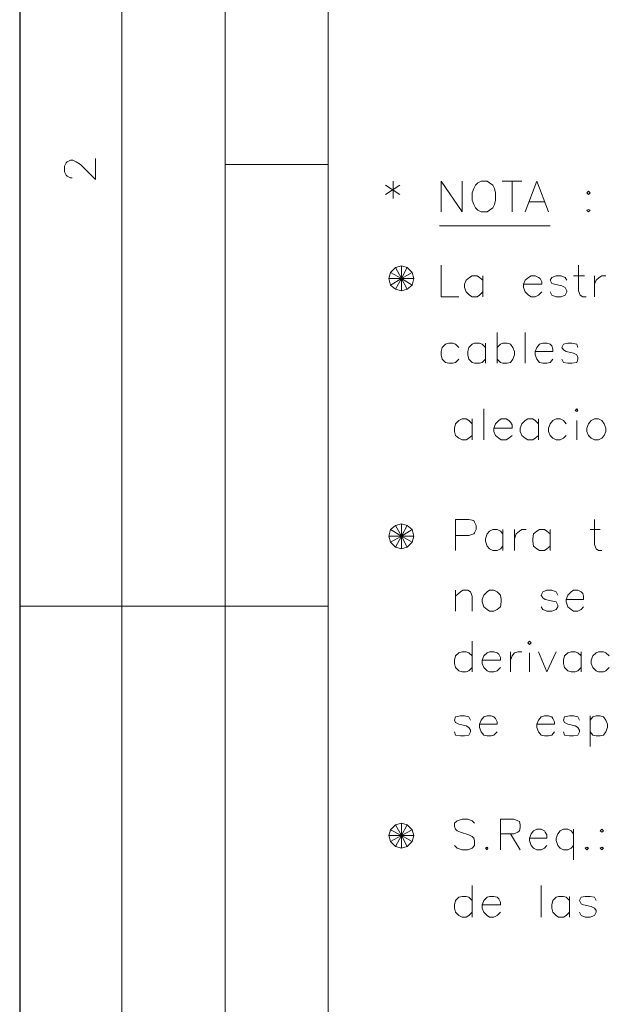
# Paper-space layout 'DGE_BT_001' of a CAD drawing. Header units: millimetres. Extents: x 8 to 202, y 3 to 294.
# Tile 6 of 18: x 8 to 38, y 94 to 144. Entities that reach past the tile are written whole.
import ezdxf

# ---------------------------------------------------------------- set-up
doc = ezdxf.new("R2010")
doc.units = ezdxf.units.MM
doc.layers.add('DGE_CONTORNOS', color=7, linetype='Continuous', lineweight=0)
doc.layers.add('DGE_DATOS', color=7, linetype='Continuous', lineweight=0)

# ---------------------------------------------------------------- blocks, each defined once
blk = doc.blocks.new('DGE_BT_001')
at = {"layer": 'DGE_CONTORNOS', "lineweight": 25}
blk.add_lwpolyline([(7.874, 293.9063), (7.874, 3.2456)], dxfattribs=at)
at = {"layer": 'DGE_CONTORNOS', "lineweight": 5}
for points in [[(13.081, 293.9063), (13.081, 24.2006)], [(18.3303, 293.9063), (18.3303, 22.6343)], [(23.5797, 293.9063), (23.5797, 22.6343)], [(23.5797, 136.5957), (18.3303, 136.5957)], [(27.0087, 131.3464), (26.7547, 131.0924), (27.305, 130.796), (27.0087, 131.3464)], [(27.305, 131.431), (27.0087, 131.3464), (27.305, 130.796), (27.305, 131.431)], [(27.6013, 131.3464), (27.305, 131.431), (27.305, 130.796), (27.6013, 131.3464)], [(27.8553, 131.0924), (27.6013, 131.3464), (27.305, 130.796), (27.8553, 131.0924)], [(26.7547, 131.0924), (26.67, 130.796), (27.305, 130.796), (26.7547, 131.0924)], [(26.67, 130.796), (26.7547, 130.4574), (27.305, 130.796), (26.67, 130.796)], [(26.7547, 130.4574), (27.0087, 130.2457), (27.305, 130.796), (26.7547, 130.4574)], [(27.0087, 130.2457), (27.305, 130.161), (27.305, 130.796), (27.0087, 130.2457)], [(27.94, 130.796), (27.8553, 131.0924), (27.305, 130.796), (27.94, 130.796)], [(27.305, 130.161), (27.6013, 130.2457), (27.305, 130.796), (27.305, 130.161)], [(27.6013, 130.2457), (27.8553, 130.4574), (27.305, 130.796), (27.6013, 130.2457)], [(27.8553, 130.4574), (27.94, 130.796), (27.305, 130.796), (27.8553, 130.4574)], [(27.305, 118.3077), (27.0087, 118.223), (27.305, 117.6727), (27.305, 118.3077)], [(27.6013, 118.223), (27.305, 118.3077), (27.305, 117.6727), (27.6013, 118.223)], [(26.7547, 118.0114), (26.67, 117.6727), (27.305, 117.6727), (26.7547, 118.0114)], [(27.0087, 118.223), (26.7547, 118.0114), (27.305, 117.6727), (27.0087, 118.223)], [(27.8553, 118.0114), (27.6013, 118.223), (27.305, 117.6727), (27.8553, 118.0114)], [(27.94, 117.6727), (27.8553, 118.0114), (27.305, 117.6727), (27.94, 117.6727)], [(26.67, 117.6727), (26.7547, 117.3764), (27.305, 117.6727), (26.67, 117.6727)], [(26.7547, 117.3764), (27.0087, 117.1224), (27.305, 117.6727), (26.7547, 117.3764)], [(27.0087, 117.1224), (27.305, 117.0377), (27.305, 117.6727), (27.0087, 117.1224)], [(27.305, 117.0377), (27.6013, 117.1224), (27.305, 117.6727), (27.305, 117.0377)], [(27.6013, 117.1224), (27.8553, 117.3764), (27.305, 117.6727), (27.6013, 117.1224)], [(27.8553, 117.3764), (27.94, 117.6727), (27.305, 117.6727), (27.8553, 117.3764)], [(7.874, 114.1167), (23.5797, 114.1167)], [(27.0087, 102.983), (26.7547, 102.729), (27.305, 102.4327), (27.0087, 102.983)], [(27.305, 103.0677), (27.0087, 102.983), (27.305, 102.4327), (27.305, 103.0677)], [(27.6013, 102.983), (27.305, 103.0677), (27.305, 102.4327), (27.6013, 102.983)], [(27.8553, 102.729), (27.6013, 102.983), (27.305, 102.4327), (27.8553, 102.729)], [(26.7547, 102.729), (26.67, 102.4327), (27.305, 102.4327), (26.7547, 102.729)], [(26.67, 102.4327), (26.7547, 102.1364), (27.305, 102.4327), (26.67, 102.4327)], [(26.7547, 102.1364), (27.0087, 101.8824), (27.305, 102.4327), (26.7547, 102.1364)], [(27.0087, 101.8824), (27.305, 101.7977), (27.305, 102.4327), (27.0087, 101.8824)], [(27.94, 102.4327), (27.8553, 102.729), (27.305, 102.4327), (27.94, 102.4327)], [(27.305, 101.7977), (27.6013, 101.8824), (27.305, 102.4327), (27.305, 101.7977)], [(27.6013, 101.8824), (27.8553, 102.1364), (27.305, 102.4327), (27.6013, 101.8824)], [(27.8553, 102.1364), (27.94, 102.4327), (27.305, 102.4327), (27.8553, 102.1364)]]:
    blk.add_lwpolyline(points, dxfattribs=at)
at = {"layer": 'DGE_CONTORNOS', "lineweight": 13}
for points in [[(10.541, 135.9184), (10.4563, 135.9184), (10.287, 136.003), (10.2447, 136.0454), (10.16, 136.2147), (10.16, 136.511), (10.2447, 136.6804), (10.287, 136.7227), (10.4563, 136.8074), (10.5833, 136.8074), (10.7527, 136.7227), (10.9643, 136.5957), (11.7263, 135.8337), (11.7263, 136.892)], [(26.5007, 135.5374), (27.2203, 135.0717)], [(27.2203, 135.5374), (26.5007, 135.0717)], [(26.8817, 135.749), (26.8817, 134.86)], [(29.337, 134.1827), (29.337, 135.749), (30.3953, 134.1827), (30.3953, 135.749)], [(31.369, 135.749), (31.1997, 135.6644), (31.0727, 135.5374), (30.988, 135.368), (30.9033, 135.1564), (30.9033, 134.7754), (30.988, 134.5637), (31.0727, 134.3944), (31.1997, 134.2674), (31.369, 134.1827), (31.6653, 134.1827), (31.7923, 134.2674), (31.9617, 134.3944), (32.0463, 134.5637), (32.0887, 134.7754), (32.0887, 135.1564), (32.0463, 135.368), (31.9617, 135.5374), (31.7923, 135.6644), (31.6653, 135.749), (31.369, 135.749)], [(32.4273, 135.749), (33.4433, 135.749)], [(32.9353, 135.749), (32.9353, 134.1827)], [(33.6127, 134.1827), (34.2053, 135.749), (34.798, 134.1827)], [(36.83, 135.241), (36.9147, 135.1564), (36.83, 135.0717), (36.7453, 135.1564), (36.83, 135.241)], [(33.8243, 134.6907), (34.5863, 134.6907)], [(36.83, 134.3097), (36.9147, 134.2674), (36.83, 134.1827), (36.7453, 134.2674), (36.83, 134.3097)], [(34.8827, 133.463), (29.2523, 133.463)], [(29.337, 131.4734), (29.337, 129.8647), (30.226, 129.8647)], [(36.322, 131.4734), (36.322, 130.161), (36.4067, 129.9494), (36.5337, 129.8647), (36.703, 129.8647)], [(31.4537, 130.7114), (31.2843, 130.8384), (31.1573, 130.923), (30.9033, 130.923), (30.7763, 130.8384), (30.607, 130.7114), (30.5223, 130.4997), (30.5223, 130.3304), (30.607, 130.1187), (30.7763, 129.9494), (30.9033, 129.8647), (31.1573, 129.8647), (31.2843, 129.9494), (31.4537, 130.1187)], [(31.4537, 130.923), (31.4537, 129.8647)], [(33.528, 130.4997), (34.4593, 130.4997), (34.4593, 130.6267), (34.3747, 130.796), (34.29, 130.8384), (34.1207, 130.923), (33.909, 130.923), (33.782, 130.8384), (33.6127, 130.7114), (33.528, 130.4997), (33.528, 130.3304), (33.6127, 130.1187), (33.782, 129.9494), (33.909, 129.8647), (34.1207, 129.8647), (34.29, 129.9494), (34.4593, 130.1187)], [(35.7293, 130.7114), (35.6447, 130.8384), (35.433, 130.923), (35.179, 130.923), (34.9673, 130.8384), (34.8827, 130.7114), (34.9673, 130.542), (35.0943, 130.4997), (35.4753, 130.415), (35.6447, 130.3304), (35.7293, 130.161), (35.7293, 130.1187), (35.6447, 129.9494), (35.433, 129.8647), (35.179, 129.8647), (34.9673, 129.9494), (34.8827, 130.1187)], [(36.068, 130.923), (36.6183, 130.923)], [(37.1263, 130.923), (37.1263, 129.8647)], [(37.1263, 130.4997), (37.211, 130.7114), (37.3803, 130.8384), (37.5073, 130.923), (37.719, 130.923)], [(32.1733, 128.0444), (32.1733, 126.478)], [(33.6127, 128.0444), (33.6127, 126.478)], [(30.226, 127.2824), (30.0567, 127.4517), (29.9297, 127.494), (29.718, 127.494), (29.5487, 127.4517), (29.3793, 127.2824), (29.337, 127.0707), (29.337, 126.9014), (29.3793, 126.6897), (29.5487, 126.5204), (29.718, 126.478), (29.9297, 126.478), (30.0567, 126.5204), (30.226, 126.6897)], [(31.5807, 127.2824), (31.4113, 127.4517), (31.2843, 127.494), (31.0303, 127.494), (30.9033, 127.4517), (30.734, 127.2824), (30.6917, 127.0707), (30.6917, 126.9014), (30.734, 126.6897), (30.9033, 126.5204), (31.0303, 126.478), (31.2843, 126.478), (31.4113, 126.5204), (31.5807, 126.6897)], [(31.5807, 127.494), (31.5807, 126.478)], [(32.1733, 127.2824), (32.3427, 127.4517), (32.4697, 127.494), (32.6813, 127.494), (32.8507, 127.4517), (32.9777, 127.2824), (33.0623, 127.0707), (33.0623, 126.9014), (32.9777, 126.6897), (32.8507, 126.5204), (32.6813, 126.478), (32.4697, 126.478), (32.3427, 126.5204), (32.1733, 126.6897)], [(34.1207, 127.0707), (35.0097, 127.0707), (35.0097, 127.1977), (34.9673, 127.367), (34.8827, 127.4517), (34.7133, 127.494), (34.5017, 127.494), (34.3323, 127.4517), (34.2053, 127.2824), (34.1207, 127.0707), (34.1207, 126.9014), (34.2053, 126.6897), (34.3323, 126.5204), (34.5017, 126.478), (34.7133, 126.478), (34.8827, 126.5204), (35.0097, 126.6897)], [(36.2797, 127.2824), (36.2373, 127.4517), (35.9833, 127.494), (35.7717, 127.494), (35.56, 127.4517), (35.4753, 127.2824), (35.56, 127.1554), (35.687, 127.0707), (36.068, 126.986), (36.2373, 126.9014), (36.2797, 126.7744), (36.2797, 126.6897), (36.2373, 126.5204), (35.9833, 126.478), (35.7717, 126.478), (35.56, 126.5204), (35.4753, 126.6897)], [(31.496, 124.1497), (31.496, 122.5834)], [(36.1527, 124.065), (36.2373, 124.1497), (36.2797, 124.065), (36.2373, 124.0227), (36.1527, 124.065)], [(30.9033, 123.3877), (30.734, 123.557), (30.607, 123.6417), (30.3953, 123.6417), (30.226, 123.557), (30.0567, 123.3877), (30.0143, 123.176), (30.0143, 123.0067), (30.0567, 122.795), (30.226, 122.668), (30.3953, 122.5834), (30.607, 122.5834), (30.734, 122.668), (30.9033, 122.795)], [(30.9033, 123.6417), (30.9033, 122.5834)], [(32.004, 123.176), (32.9353, 123.176), (32.9353, 123.3454), (32.8507, 123.4724), (32.766, 123.557), (32.639, 123.6417), (32.385, 123.6417), (32.258, 123.557), (32.0887, 123.3877), (32.004, 123.176), (32.004, 123.0067), (32.0887, 122.795), (32.258, 122.668), (32.385, 122.5834), (32.639, 122.5834), (32.766, 122.668), (32.9353, 122.795)], [(34.29, 123.3877), (34.1207, 123.557), (33.9937, 123.6417), (33.7397, 123.6417), (33.6127, 123.557), (33.4433, 123.3877), (33.3587, 123.176), (33.3587, 123.0067), (33.4433, 122.795), (33.6127, 122.668), (33.7397, 122.5834), (33.9937, 122.5834), (34.1207, 122.668), (34.29, 122.795)], [(34.29, 123.6417), (34.29, 122.5834)], [(35.687, 123.3877), (35.56, 123.557), (35.3907, 123.6417), (35.179, 123.6417), (35.0097, 123.557), (34.8827, 123.3877), (34.798, 123.176), (34.798, 123.0067), (34.8827, 122.795), (35.0097, 122.668), (35.179, 122.5834), (35.3907, 122.5834), (35.56, 122.668), (35.687, 122.795)], [(36.2373, 123.557), (36.2373, 122.5834)], [(37.1263, 123.6417), (36.957, 123.557), (36.83, 123.3877), (36.7453, 123.176), (36.7453, 123.0067), (36.83, 122.795), (36.957, 122.668), (37.1263, 122.5834), (37.338, 122.5834), (37.5073, 122.668), (37.6343, 122.795), (37.719, 123.0067), (37.719, 123.176), (37.6343, 123.3877), (37.5073, 123.557), (37.338, 123.6417), (37.1263, 123.6417)], [(30.0567, 116.953), (30.0567, 118.5194), (30.734, 118.5194), (30.988, 118.477), (31.0303, 118.3924), (31.115, 118.223), (31.115, 118.0114), (31.0303, 117.842), (30.988, 117.7997), (30.734, 117.715), (30.0567, 117.715)], [(37.1263, 118.5194), (37.1263, 117.2494), (37.211, 117.0377), (37.338, 116.953), (37.5073, 116.953)], [(32.4697, 117.7997), (32.3427, 117.9267), (32.1733, 118.0114), (31.9617, 118.0114), (31.7923, 117.9267), (31.6653, 117.7997), (31.5807, 117.5457), (31.5807, 117.4187), (31.6653, 117.1647), (31.7923, 117.0377), (31.9617, 116.953), (32.1733, 116.953), (32.3427, 117.0377), (32.4697, 117.1647)], [(32.4697, 118.0114), (32.4697, 116.953)], [(33.0623, 118.0114), (33.0623, 116.953)], [(33.0623, 117.5457), (33.147, 117.7997), (33.3163, 117.9267), (33.4433, 118.0114), (33.655, 118.0114)], [(34.8827, 117.7997), (34.7133, 117.9267), (34.5863, 118.0114), (34.3323, 118.0114), (34.2053, 117.9267), (34.036, 117.7997), (33.9937, 117.5457), (33.9937, 117.4187), (34.036, 117.1647), (34.2053, 117.0377), (34.3323, 116.953), (34.5863, 116.953), (34.7133, 117.0377), (34.8827, 117.1647)], [(34.8827, 118.0114), (34.8827, 116.953)], [(36.9147, 118.0114), (37.4227, 118.0114)], [(30.0567, 114.921), (30.0567, 113.8627)], [(30.0567, 114.6247), (30.3107, 114.8364), (30.4377, 114.921), (30.6917, 114.921), (30.8187, 114.8364), (30.9033, 114.6247), (30.9033, 113.8627)], [(31.7923, 114.921), (31.6653, 114.8364), (31.496, 114.667), (31.4113, 114.4554), (31.4113, 114.3284), (31.496, 114.0743), (31.6653, 113.9474), (31.7923, 113.8627), (32.004, 113.8627), (32.1733, 113.9474), (32.3427, 114.0743), (32.385, 114.3284), (32.385, 114.4554), (32.3427, 114.667), (32.1733, 114.8364), (32.004, 114.921), (31.7923, 114.921)], [(35.2637, 114.667), (35.179, 114.8364), (34.9673, 114.921), (34.7133, 114.921), (34.5017, 114.8364), (34.417, 114.667), (34.5017, 114.54), (34.6287, 114.4554), (35.0097, 114.3707), (35.179, 114.3284), (35.2637, 114.159), (35.2637, 114.0743), (35.179, 113.9474), (34.9673, 113.8627), (34.7133, 113.8627), (34.5017, 113.9474), (34.417, 114.0743)], [(35.687, 114.4554), (36.576, 114.4554), (36.576, 114.6247), (36.5337, 114.7517), (36.449, 114.8364), (36.2797, 114.921), (36.068, 114.921), (35.941, 114.8364), (35.7717, 114.667), (35.687, 114.4554), (35.687, 114.3284), (35.7717, 114.0743), (35.941, 113.9474), (36.068, 113.8627), (36.2797, 113.8627), (36.449, 113.9474), (36.576, 114.0743)], [(30.9033, 112.3387), (30.9033, 110.7724)], [(33.7397, 112.254), (33.8243, 112.3387), (33.909, 112.254), (33.8243, 112.1694), (33.7397, 112.254)], [(30.9033, 111.5767), (30.734, 111.746), (30.607, 111.7884), (30.3953, 111.7884), (30.226, 111.746), (30.0567, 111.5767), (30.0143, 111.365), (30.0143, 111.1957), (30.0567, 110.984), (30.226, 110.8147), (30.3953, 110.7724), (30.607, 110.7724), (30.734, 110.8147), (30.9033, 110.984)], [(31.4113, 111.365), (32.3427, 111.365), (32.3427, 111.492), (32.258, 111.6614), (32.1733, 111.746), (32.004, 111.7884), (31.7923, 111.7884), (31.6653, 111.746), (31.496, 111.5767), (31.4113, 111.365), (31.4113, 111.1957), (31.496, 110.984), (31.6653, 110.8147), (31.7923, 110.7724), (32.004, 110.7724), (32.1733, 110.8147), (32.3427, 110.984)], [(32.8507, 111.7884), (32.8507, 110.7724)], [(32.8507, 111.365), (32.9353, 111.5767), (33.0623, 111.746), (33.2317, 111.7884), (33.4433, 111.7884)], [(34.29, 111.7884), (34.7133, 110.7724), (35.179, 111.7884)], [(36.449, 111.5767), (36.2797, 111.746), (36.1527, 111.7884), (35.941, 111.7884), (35.7717, 111.746), (35.6023, 111.5767), (35.56, 111.365), (35.56, 111.1957), (35.6023, 110.984), (35.7717, 110.8147), (35.941, 110.7724), (36.1527, 110.7724), (36.2797, 110.8147), (36.449, 110.984)], [(36.449, 111.7884), (36.449, 110.7724)], [(37.8883, 111.5767), (37.719, 111.746), (37.592, 111.7884), (37.338, 111.7884), (37.211, 111.746), (37.0417, 111.5767), (36.957, 111.365), (36.957, 111.1957), (37.0417, 110.984), (37.211, 110.8147), (37.338, 110.7724), (37.592, 110.7724), (37.719, 110.8147), (37.8883, 110.984)], [(33.8243, 111.746), (33.8243, 110.7724)], [(30.8187, 108.317), (30.734, 108.4864), (30.5223, 108.5287), (30.3107, 108.5287), (30.0567, 108.4864), (30.0143, 108.317), (30.0567, 108.19), (30.226, 108.1054), (30.607, 108.0207), (30.734, 107.936), (30.8187, 107.809), (30.8187, 107.7243), (30.734, 107.555), (30.5223, 107.5127), (30.3107, 107.5127), (30.0567, 107.555), (30.0143, 107.7243)], [(31.2843, 108.1054), (32.1733, 108.1054), (32.1733, 108.2324), (32.0887, 108.4017), (32.004, 108.4864), (31.877, 108.5287), (31.6653, 108.5287), (31.496, 108.4864), (31.369, 108.317), (31.2843, 108.1054), (31.2843, 107.936), (31.369, 107.7243), (31.496, 107.555), (31.6653, 107.5127), (31.877, 107.5127), (32.004, 107.555), (32.1733, 107.7243)], [(34.2053, 108.1054), (35.0943, 108.1054), (35.0943, 108.2324), (35.0097, 108.4017), (34.9673, 108.4864), (34.798, 108.5287), (34.5863, 108.5287), (34.417, 108.4864), (34.29, 108.317), (34.2053, 108.1054), (34.2053, 107.936), (34.29, 107.7243), (34.417, 107.555), (34.5863, 107.5127), (34.798, 107.5127), (34.9673, 107.555), (35.0943, 107.7243)], [(36.3643, 108.317), (36.2797, 108.4864), (36.068, 108.5287), (35.8563, 108.5287), (35.6023, 108.4864), (35.56, 108.317), (35.6023, 108.19), (35.7717, 108.1054), (36.1527, 108.0207), (36.2797, 107.936), (36.3643, 107.809), (36.3643, 107.7243), (36.2797, 107.555), (36.068, 107.5127), (35.8563, 107.5127), (35.6023, 107.555), (35.56, 107.7243)], [(36.9147, 108.5287), (36.9147, 106.9624)], [(36.9147, 108.317), (37.0417, 108.4864), (37.211, 108.5287), (37.4227, 108.5287), (37.592, 108.4864), (37.719, 108.317), (37.8037, 108.1054), (37.8037, 107.936), (37.719, 107.7243), (37.592, 107.555), (37.4227, 107.5127), (37.211, 107.5127), (37.0417, 107.555), (36.9147, 107.7243)], [(31.0303, 103.0677), (30.9033, 103.1947), (30.6917, 103.2794), (30.3953, 103.2794), (30.1413, 103.1947), (30.0143, 103.0677), (30.0143, 102.8984), (30.0567, 102.7714), (30.1413, 102.6867), (30.3107, 102.602), (30.734, 102.475), (30.9033, 102.3903), (30.988, 102.3057), (31.0303, 102.1787), (31.0303, 101.9247), (30.9033, 101.7977), (30.6917, 101.713), (30.3953, 101.713), (30.1413, 101.7977), (30.0143, 101.9247)], [(32.3427, 101.713), (32.3427, 103.2794), (33.02, 103.2794), (33.2317, 103.1947), (33.3163, 103.1524), (33.3587, 102.983), (33.3587, 102.856), (33.3163, 102.6867), (33.2317, 102.602), (33.02, 102.5173), (32.3427, 102.5173)], [(33.8243, 102.3057), (34.7133, 102.3057), (34.7133, 102.475), (34.6287, 102.602), (34.5863, 102.6867), (34.417, 102.7714), (34.2053, 102.7714), (34.036, 102.6867), (33.909, 102.5173), (33.8243, 102.3057), (33.8243, 102.1787), (33.909, 101.9247), (34.036, 101.7977), (34.2053, 101.713), (34.417, 101.713), (34.5863, 101.7977), (34.7133, 101.9247)], [(36.068, 102.5173), (35.941, 102.6867), (35.7717, 102.7714), (35.56, 102.7714), (35.3907, 102.6867), (35.2637, 102.5173), (35.179, 102.3057), (35.179, 102.1787), (35.2637, 101.9247), (35.3907, 101.7977), (35.56, 101.713), (35.7717, 101.713), (35.941, 101.7977), (36.068, 101.9247)], [(36.068, 102.7714), (36.068, 101.205)], [(37.5073, 102.7714), (37.592, 102.6867), (37.5073, 102.602), (37.4227, 102.6867), (37.5073, 102.7714)], [(32.8507, 102.5173), (33.3587, 101.713)], [(31.6653, 101.84), (31.7077, 101.7977), (31.6653, 101.713), (31.5807, 101.7977), (31.6653, 101.84)], [(36.7453, 101.84), (36.83, 101.7977), (36.7453, 101.713), (36.6607, 101.7977), (36.7453, 101.84)], [(37.5073, 101.84), (37.592, 101.7977), (37.5073, 101.713), (37.4227, 101.7977), (37.5073, 101.84)], [(30.9033, 99.8927), (30.9033, 98.284)], [(34.417, 99.8927), (34.417, 98.284)], [(30.9033, 99.1307), (30.734, 99.3), (30.607, 99.3423), (30.3953, 99.3423), (30.226, 99.3), (30.0567, 99.1307), (30.0143, 98.919), (30.0143, 98.7497), (30.0567, 98.538), (30.226, 98.3687), (30.3953, 98.284), (30.607, 98.284), (30.734, 98.3687), (30.9033, 98.538)], [(31.4113, 98.919), (32.3427, 98.919), (32.3427, 99.046), (32.258, 99.2153), (32.1733, 99.3), (32.004, 99.3423), (31.7923, 99.3423), (31.6653, 99.3), (31.496, 99.1307), (31.4113, 98.919), (31.4113, 98.7497), (31.496, 98.538), (31.6653, 98.3687), (31.7923, 98.284), (32.004, 98.284), (32.1733, 98.3687), (32.3427, 98.538)], [(35.8563, 99.1307), (35.687, 99.3), (35.56, 99.3423), (35.306, 99.3423), (35.179, 99.3), (35.0097, 99.1307), (34.9673, 98.919), (34.9673, 98.7497), (35.0097, 98.538), (35.179, 98.3687), (35.306, 98.284), (35.56, 98.284), (35.687, 98.3687), (35.8563, 98.538)], [(35.8563, 99.3423), (35.8563, 98.284)], [(37.211, 99.1307), (37.1263, 99.3), (36.9147, 99.3423), (36.6607, 99.3423), (36.449, 99.3), (36.3643, 99.1307), (36.449, 98.9614), (36.576, 98.919), (36.957, 98.8344), (37.1263, 98.7497), (37.211, 98.6227), (37.211, 98.538), (37.1263, 98.3687), (36.9147, 98.284), (36.6607, 98.284), (36.449, 98.3687), (36.3643, 98.538)]]:
    blk.add_lwpolyline(points, dxfattribs=at)
at = {"layer": 'DGE_DATOS', "flags": 1}
for tag, p in [('NORMA', (12, -5)), ('LAMINA', (12, -8)), ('PAGINA_PDF', (12, -11))]:
    blk.add_attdef(tag, p, '', height=1.5, dxfattribs=at)

psp = doc.layouts.new('DGE_BT_001')

# ---------------------------------------------------------------- block references
psp.add_blockref('DGE_BT_001', (0, 0))

doc.saveas('drawing.dxf')
